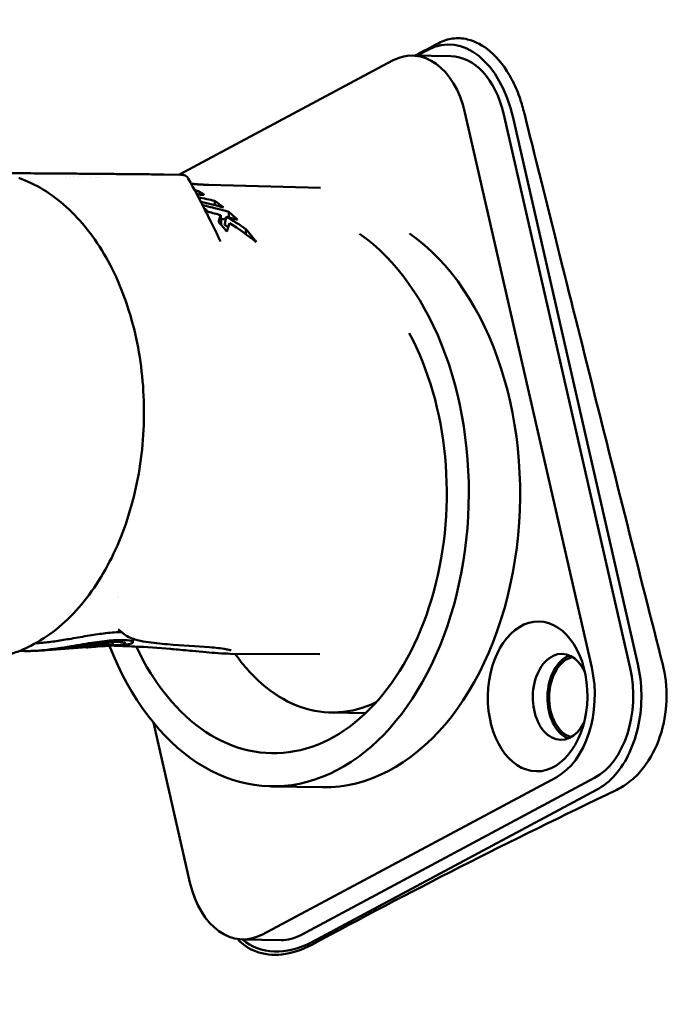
# Model space of a CAD drawing. Header units: millimetres. Extents: x 0 to 6049, y -120 to 1682.
# Tile 169 of 256: x 1322 to 1349, y 1365 to 1405. Entities that reach past the tile are written whole.
import ezdxf

# ---------------------------------------------------------------- set-up
doc = ezdxf.new("R2010")
doc.units = ezdxf.units.MM
doc.header["$LTSCALE"] = 2
doc.layers.add('Sichtbar (ISO)', color=7, linetype='Continuous', lineweight=50)

msp = doc.modelspace()

# ---------------------------------------------------------------- linework, layer by layer
at = {"layer": 'Sichtbar (ISO)'}
for p, q in [((1338.034, 1403.792), (1338.49, 1404.035)), ((1337.029, 1403.591), (1328.334, 1398.942)), ((1337.841, 1403.795), (1339.409, 1403.769)), ((1345.152, 1378.876), (1339.987, 1401.473)), ((1346.719, 1378.85), (1341.554, 1401.447)), ((1341.952, 1401.256), (1347.034, 1379.016)), ((1323.771, 1398.857), (1323.771, 1398.857)), ((1323.92, 1398.855), (1323.92, 1398.855)), ((1324.047, 1398.853), (1324.047, 1398.853)), ((1324.223, 1398.851), (1324.223, 1398.851)), ((1324.356, 1398.85), (1324.356, 1398.849)), ((1324.712, 1398.845), (1324.712, 1398.845)), ((1324.934, 1398.842), (1324.934, 1398.842)), ((1324.968, 1398.841), (1324.968, 1398.841)), ((1325.002, 1398.841), (1325.002, 1398.841)), ((1325.088, 1398.839), (1325.088, 1398.839)), ((1328.406, 1398.941), (1327.715, 1398.953)), ((1328.715, 1398.785), (1328.715, 1398.785)), ((1334.095, 1398.408), (1329.534, 1398.531)), ((1330.058, 1396.942), (1330.039, 1397.296)), ((1331.056, 1396.525), (1331.064, 1396.732)), ((1330.026, 1396.227), (1330.026, 1396.227)), ((1325.622, 1379.917), (1325.611, 1379.805)), ((1325.638, 1379.917), (1325.624, 1379.777)), ((1326.119, 1379.804), (1325.884, 1379.787)), ((1326.473, 1380.04), (1326.459, 1379.899)), ((1324.565, 1379.698), (1322.974, 1379.584)), ((1323.979, 1379.671), (1323.975, 1379.716)), ((1324.565, 1379.692), (1324.563, 1379.727)), ((1324.717, 1379.703), (1324.566, 1379.692)), ((1325.495, 1379.759), (1325.251, 1379.742)), ((1330.427, 1379.437), (1330.424, 1379.437)), ((1330.427, 1379.437), (1330.427, 1379.437)), ((1334.075, 1379.413), (1330.427, 1379.437)), ((1334.535, 1377.045), (1335.947, 1377.021)), ((1327.292, 1376.633), (1328.78, 1370.124)), ((1331.737, 1368.007), (1343.701, 1374.402)), ((1333.304, 1367.98), (1345.269, 1374.376)), ((1334.186, 1374), (1332.096, 1374.035)), ((1333.745, 1367.688), (1345.378, 1373.906)), ((1330.925, 1367.803), (1332.493, 1367.776))]:
    msp.add_line(p, q, dxfattribs=at)
for centre, major_axis, ratio, start_param, end_param in [((1337.783, 1400.295), (0.059, 3.5), 0.66535, 5.066877, 6.637673), ((1339.433, 1399.91), (-0.186, 4.338), 0.618535, 5.001342, 6.572138), ((1339.35, 1400.269), (0.059, 3.5), 0.66535, 5.066877, 6.283185), ((1327.58, 1398.954), (0.2, -0.002), 0.005631, 0.843703, 2.006738), ((1327.71, 1398.653), (0.005, 0.3), 0.720805, 0, 0.006843), ((1303.729, 1389.238), (41.294, -0.067), 0.270984, 0.888102, 0.908726), ((1307.43, 1389.484), (-37.707, 1.112), 0.290333, 4.07419, 4.104591), ((1477.818, 2337.1), (-116.385, -3453.047), 0.034992, 4.989037, 4.98909), ((1327.07, 1389.026), (-0.161, -9.7), 0.665325, 2.668836, 2.730885), ((1300.792, 1389.282), (42.462, -0.073), 0.26918, 0.800724, 0.835353), ((1326.1, 1389.043), (0.164, 9.786), 0.665342, 5.754409, 5.784256), ((1313.172, 1322.05), (0.417, 77.555), 0.893396, 6.043293, 6.05093), ((1455.776, 2204.156), (-98.008, -2917.002), 0.035041, 4.993777, 4.993859), ((1301.09, 1389.282), (41.307, -0.071), 0.26918, 0.788026, 0.79445), ((1314.161, 1326.473), (0.435, 72.995), 0.893432, 6.033072, 6.04046), ((1332.293, 1385.834), (-0.198, -11.798), 0.66535, 5.26427, 9.001976), ((1334.383, 1385.799), (-0.198, -11.798), 0.66535, 0, 2.727361), ((1332.293, 1385.834), (-0.175, -10.449), 0.66535, 5.347814, 8.555906), ((1332.293, 1385.834), (0.175, 10.449), 0.66535, 1.983255, 1.983257), ((1323.494, 1393.943), (-0.719, -14.277), 0.977039, 0.136959, 0.178521), ((1330.429, 1380.137), (-0.005, -0.7), 0.746609, 0.000026, 0.000063), ((1334.682, 1385.794), (-0.146, -8.749), 0.66535, 5.537005, 6.60291), ((1343.918, 1377.682), (-0.029, -1.75), 0.66535, 2.205043, 7.219735), ((1344.515, 1377.672), (0.029, 1.75), 0.66535, 0.259368, 2.882224), ((1344.515, 1377.672), (0.028, 1.65), 0.66535, 0.157938, 2.983919), ((1342.948, 1377.698), (-0.059, -3.5), 0.66535, 0.354488, 1.925284), ((1344.515, 1377.672), (-0.059, -3.5), 0.66535, 0.354488, 1.925284), ((1330.984, 1371.302), (-0.059, -3.5), 0.66535, 5.066877, 6.637673), ((1333.1, 1370.513), (2.018, 2.834), 0.747157, 3.065057, 4.125453), ((1332.551, 1371.276), (-0.059, -3.5), 0.66535, 0, 0.354488)]:
    msp.add_ellipse(centre, major_axis=major_axis, ratio=ratio, start_param=start_param, end_param=end_param, dxfattribs=at)
msp.add_ellipse((1342.948, 1377.698), major_axis=(0.051, 3.05), ratio=0.66535, dxfattribs=at)
for points, knots in [([(1376.007, 1463.945), (1342.275, 1459.002), (1336.018, 1457.962), (1331.907, 1454.14), (1329.813, 1446.353), (1321.839, 1411.706), (1319.123, 1399.753)], [0, 0, 0, 0, 0.214053, 0.4340864, 0.6541198, 0.8418018, 0.8418018, 0.8418018, 0.8418018]), ([(1319.336, 1399.681), (1319.788, 1401.671), (1320.291, 1403.879), (1322.115, 1411.854), (1323.473, 1417.752), (1326.7, 1431.683), (1329.749, 1444.772), (1331.247, 1450.285), (1331.751, 1452.098), (1333.326, 1454.869), (1334.052, 1455.646), (1335.647, 1456.886), (1336.595, 1457.339), (1338.221, 1457.923), (1339.223, 1458.194), (1342.132, 1458.723), (1342.719, 1458.825), (1343.778, 1459.007), (1344.481, 1459.127), (1348.928, 1459.855), (1354.257, 1460.67), (1365.473, 1462.362), (1372.294, 1463.382), (1375.952, 1463.928)], [1.292402, 1.292402, 1.292402, 1.292402, 1.452332, 1.452332, 1.811623, 1.811623, 2.355924, 2.355924, 2.615189, 2.615189, 2.804117, 2.804117, 3.021369, 3.021369, 3.205518, 3.205518, 3.245329, 3.245329, 3.307691, 3.307691, 3.6139, 3.6139, 3.853489, 3.853489, 3.853489, 3.853489]), ([(1323.657, 1460.257), (1323.657, 1458.746), (1323.661, 1456.471), (1323.543, 1453.232), (1323.335, 1450.776), (1322.977, 1448.622), (1322.527, 1446.787), (1321.86, 1444.798), (1320.781, 1442.493), (1319.539, 1440.434), (1318.071, 1438.261), (1314.314, 1433.155), (1310.178, 1427.652), (1306.252, 1422.367), (1304.669, 1420.214), (1303.336, 1418.312), (1302.225, 1416.55), (1301.347, 1414.862), (1300.755, 1413.231), (1300.409, 1411.495), (1300.253, 1409.811), (1300.153, 1407.314), (1300.157, 1405.467), (1300.157, 1404.095)], [0, 0, 0, 0, 0.072099, 0.108579, 0.154693, 0.189643, 0.212686, 0.244806, 0.289574, 0.333853, 0.359346, 0.414588, 0.635925, 0.687443, 0.728365, 0.763257, 0.798163, 0.827644, 0.853838, 0.880725, 0.911897, 0.934483, 1, 1, 1, 1]), ([(1327.18, 1453.703), (1324.582, 1439.355), (1324.434, 1438.147), (1320.229, 1413.433), (1318.915, 1405.77), (1317.924, 1399.986)], [0.000003, 0.000003, 0.000003, 0.000003, 4.374432, 4.374432, 7.520575, 7.520575, 7.520575, 7.520575]), ([(1347.271, 1444.97), (1348.555, 1439.622), (1349.836, 1434.285), (1351.115, 1428.958), (1352.394, 1423.63), (1353.67, 1418.314), (1354.944, 1413.008), (1355.001, 1412.767), (1355.059, 1412.526), (1355.117, 1412.285), (1356.333, 1407.222), (1357.546, 1402.168), (1358.757, 1397.124)], [0, 0, 0, 0, 0.333333, 0.333333, 0.333333, 0.666667, 0.666667, 0.666667, 0.681809, 0.681809, 0.681809, 1, 1, 1, 1]), ([(1319.116, 1399.755), (1321, 1408.062), (1323.263, 1417.875), (1326.393, 1431.406), (1327.198, 1434.882), (1327.925, 1437.963)], [0.811941, 0.811941, 0.811941, 0.811941, 1.709505, 1.709505, 2.314243, 2.314243, 2.314243, 2.314243]), ([(1338.919, 1404.305), (1339.102, 1404.402), (1339.292, 1404.463), (1339.688, 1404.516), (1339.891, 1404.504), (1340.414, 1404.379), (1340.725, 1404.211), (1341.349, 1403.679), (1341.647, 1403.293), (1342.011, 1402.61), (1342.117, 1402.368), (1342.276, 1401.925), (1342.335, 1401.729), (1342.385, 1401.528)], [0.000001, 0.000001, 0.000001, 0.000001, 0.0906113, 0.0906113, 0.1843259, 0.1843259, 0.3335714, 0.3335714, 0.5074891, 0.5074891, 0.5932451, 0.5932451, 0.6570525, 0.6570525, 0.6570525, 0.6570525]), ([(1342.385, 1401.528), (1342.477, 1401.161), (1343.229, 1398.147), (1344.112, 1394.615), (1344.66, 1392.427), (1346.069, 1386.81), (1347.116, 1382.648), (1348.044, 1378.999)], [0.000001, 0.000001, 0.000001, 0.000001, 0.1169075, 0.1169075, 0.1945369, 0.1945369, 0.3460431, 0.3460431, 0.3460431, 0.3460431]), ([(1327.496, 1398.956), (1327.243, 1398.959), (1326.992, 1398.961), (1326.744, 1398.963), (1326.505, 1398.966), (1326.269, 1398.968), (1326.036, 1398.97), (1325.809, 1398.972), (1325.585, 1398.974), (1325.365, 1398.976), (1325.14, 1398.978), (1324.92, 1398.98), (1324.704, 1398.982), (1324.462, 1398.984), (1324.226, 1398.986), (1323.996, 1398.988), (1323.741, 1398.99), (1323.494, 1398.992), (1323.257, 1398.994), (1323.023, 1398.996), (1322.799, 1398.997), (1322.583, 1398.999), (1322.391, 1399), (1322.205, 1399.001), (1322.027, 1399.002), (1321.866, 1399.003), (1321.711, 1399.004), (1321.562, 1399.005), (1321.456, 1399.005), (1321.352, 1399.006), (1321.252, 1399.006)], [0, 0, 0, 0, 0.0762239, 0.0762239, 0.0762239, 0.149784, 0.149784, 0.149784, 0.2214714, 0.2214714, 0.2214714, 0.2944848, 0.2944848, 0.2944848, 0.3764979, 0.3764979, 0.3764979, 0.4674531, 0.4674531, 0.4674531, 0.5568782, 0.5568782, 0.5568782, 0.6370002, 0.6370002, 0.6370002, 0.7096613, 0.7096613, 0.7096613, 0.761434, 0.761434, 0.761434, 0.761434]), ([(1321.804, 1398.812), (1322.496, 1398.568), (1323.152, 1398.166), (1324.36, 1397.079), (1324.907, 1396.381), (1325.826, 1394.762), (1326.196, 1393.837), (1326.716, 1391.859), (1326.866, 1390.807), (1326.935, 1388.684), (1326.852, 1387.613), (1326.463, 1385.556), (1326.156, 1384.571), (1325.343, 1382.785), (1324.837, 1381.983), (1323.671, 1380.655), (1323.013, 1380.126), (1322.036, 1379.625), (1321.76, 1379.511), (1321.479, 1379.423)], [1.795455, 1.795455, 1.795455, 1.795455, 2.102152, 2.102152, 2.422232, 2.422232, 2.748216, 2.748216, 3.074693, 3.074693, 3.400845, 3.400845, 3.727147, 3.727147, 4.053653, 4.053653, 4.377425, 4.377425, 4.500438, 4.500438, 4.500438, 4.500438]), ([(1328.406, 1398.941), (1328.422, 1398.941), (1328.435, 1398.941), (1328.45, 1398.94), (1328.454, 1398.94), (1328.459, 1398.94), (1328.461, 1398.94), (1328.464, 1398.94), (1328.466, 1398.94), (1328.469, 1398.94), (1328.471, 1398.939), (1328.475, 1398.939), (1328.478, 1398.939), (1328.484, 1398.938), (1328.487, 1398.938), (1328.497, 1398.937), (1328.503, 1398.936), (1328.524, 1398.932), (1328.538, 1398.928), (1328.579, 1398.913), (1328.605, 1398.9), (1328.654, 1398.865), (1328.677, 1398.841), (1328.703, 1398.806), (1328.709, 1398.796), (1328.715, 1398.785)], [0, 0, 0, 0, 0.00668121, 0.00668121, 0.00998768, 0.00998768, 0.01122616, 0.01122616, 0.01215765, 0.01215765, 0.01296707, 0.01296707, 0.0138773, 0.0138773, 0.01488808, 0.01488808, 0.01679402, 0.01679402, 0.02125805, 0.02125805, 0.02982433, 0.02982433, 0.03938229, 0.03938229, 0.04296407, 0.04296407, 0.04296407, 0.04296407]), ([(1328.831, 1398.575), (1328.864, 1398.572), (1328.896, 1398.569), (1328.979, 1398.561), (1329.029, 1398.557), (1329.13, 1398.55), (1329.18, 1398.547), (1329.281, 1398.541), (1329.331, 1398.538), (1329.433, 1398.534), (1329.483, 1398.532), (1329.534, 1398.531)], [4.65070737, 4.65070737, 4.65070737, 4.65070737, 4.65756441, 4.65756441, 4.66798387, 4.66798387, 4.67840333, 4.67840333, 4.68882279, 4.68882279, 4.69924224, 4.69924224, 4.69924224, 4.69924224]), ([(1329.053, 1398.166), (1329.054, 1398.165), (1329.055, 1398.165), (1329.057, 1398.165), (1329.074, 1398.16), (1329.091, 1398.155), (1329.107, 1398.151), (1329.124, 1398.146), (1329.14, 1398.142), (1329.155, 1398.139), (1329.162, 1398.137), (1329.17, 1398.136), (1329.177, 1398.134), (1329.184, 1398.133), (1329.191, 1398.131), (1329.197, 1398.13), (1329.21, 1398.128), (1329.223, 1398.125), (1329.234, 1398.124), (1329.245, 1398.122), (1329.256, 1398.121), (1329.266, 1398.12), (1329.271, 1398.119), (1329.275, 1398.119), (1329.28, 1398.119), (1329.284, 1398.118), (1329.289, 1398.118), (1329.293, 1398.118), (1329.301, 1398.118), (1329.308, 1398.118), (1329.315, 1398.118), (1329.321, 1398.119), (1329.326, 1398.12), (1329.331, 1398.121), (1329.335, 1398.123), (1329.338, 1398.125), (1329.34, 1398.127), (1329.342, 1398.129), (1329.343, 1398.132), (1329.342, 1398.135), (1329.342, 1398.138), (1329.341, 1398.141), (1329.338, 1398.145), (1329.336, 1398.148), (1329.333, 1398.152), (1329.328, 1398.156), (1329.324, 1398.16), (1329.318, 1398.164), (1329.312, 1398.169), (1329.306, 1398.173), (1329.298, 1398.178), (1329.29, 1398.182), (1329.282, 1398.187), (1329.273, 1398.191), (1329.263, 1398.196)], [0.3719693, 0.3719693, 0.3719693, 0.3719693, 0.375, 0.375, 0.375, 0.4166667, 0.4166667, 0.4166667, 0.4583333, 0.4583333, 0.4583333, 0.4791667, 0.4791667, 0.4791667, 0.5, 0.5, 0.5, 0.5416667, 0.5416667, 0.5416667, 0.5833333, 0.5833333, 0.5833333, 0.6041667, 0.6041667, 0.6041667, 0.625, 0.625, 0.625, 0.6666667, 0.6666667, 0.6666667, 0.7083333, 0.7083333, 0.7083333, 0.75, 0.75, 0.75, 0.7916667, 0.7916667, 0.7916667, 0.8333333, 0.8333333, 0.8333333, 0.875, 0.875, 0.875, 0.9166667, 0.9166667, 0.9166667, 0.9583333, 0.9583333, 0.9583333, 1, 1, 1, 1]), ([(1330.196, 1396.902), (1330.206, 1396.958), (1330.216, 1397.013), (1330.237, 1397.124), (1330.247, 1397.179), (1330.257, 1397.235)], [-0.03382799, -0.03382799, -0.03382799, -0.03382799, -0.01691441, -0.01691441, -0.00000113, -0.00000113, -0.00000113, -0.00000113]), ([(1325.999, 1380.316), (1325.819, 1380.316), (1325.598, 1380.301), (1325.139, 1380.248), (1324.914, 1380.214), (1324.439, 1380.137), (1324.191, 1380.093), (1323.943, 1380.049)], [0.9292116, 0.9292116, 0.9292116, 0.9292116, 1.019794, 1.019794, 1.0940483, 1.0940483, 1.1698693, 1.1698693, 1.1698693, 1.1698693]), ([(1325.93, 1380.376), (1325.895, 1380.406), (1325.87, 1380.418), (1325.862, 1380.422), (1325.862, 1380.422), (1325.862, 1380.422)], [0.00002515, 0.00002515, 0.00002515, 0.00002515, 0.03873022, 0.03873022, 0.04613205, 0.04613205, 0.04613205, 0.04613205]), ([(1329.583, 1379.699), (1329.051, 1379.733), (1328.461, 1379.768), (1327.579, 1379.845), (1327.282, 1379.873), (1326.838, 1379.944), (1326.689, 1379.973), (1326.379, 1380.068), (1326.204, 1380.137), (1326.042, 1380.278)], [0, 0, 0, 0, 0.3243652, 0.3243652, 0.4872493, 0.4872493, 0.5692378, 0.5692378, 0.6535607, 0.6535607, 0.6535607, 0.6535607]), ([(1323.943, 1380.049), (1323.738, 1380.013), (1323.533, 1379.98), (1323.139, 1379.922), (1322.949, 1379.898), (1322.67, 1379.871), (1322.572, 1379.862), (1322.48, 1379.857)], [0.0000015, 0.0000015, 0.0000015, 0.0000015, 0.0625392, 0.0625392, 0.1231361, 0.1231361, 0.1576948, 0.1576948, 0.1576948, 0.1576948]), ([(1323.642, 1379.666), (1323.837, 1379.694), (1324.035, 1379.725), (1324.427, 1379.785), (1324.618, 1379.813), (1325.057, 1379.872), (1325.29, 1379.897), (1325.69, 1379.923), (1325.85, 1379.923), (1326.078, 1379.902), (1326.141, 1379.882), (1326.158, 1379.839), (1326.112, 1379.817), (1325.924, 1379.787), (1325.792, 1379.779), (1325.624, 1379.779)], [0.0000016, 0.0000016, 0.0000016, 0.0000016, 0.0598764, 0.0598764, 0.1194987, 0.1194987, 0.2029305, 0.2029305, 0.2861711, 0.2861711, 0.3707708, 0.3707708, 0.4550624, 0.4550624, 0.5322202, 0.5322202, 0.5322202, 0.5322202]), ([(1326.119, 1379.804), (1326.2, 1379.81), (1326.267, 1379.819), (1326.426, 1379.852), (1326.472, 1379.883), (1326.44, 1379.943), (1326.362, 1379.971), (1326.091, 1380), (1325.903, 1380.001), (1325.442, 1379.969), (1325.174, 1379.937), (1324.598, 1379.852), (1324.28, 1379.797), (1323.941, 1379.74)], [0.6256918, 0.6256918, 0.6256918, 0.6256918, 0.6738729, 0.6738729, 0.7702059, 0.7702059, 0.8668015, 0.8668015, 0.9613371, 0.9613371, 1.0557082, 1.0557082, 1.1478396, 1.1478396, 1.1478396, 1.1478396]), ([(1324.118, 1379.679), (1324.246, 1379.693), (1324.372, 1379.707), (1324.612, 1379.732), (1324.724, 1379.742), (1324.926, 1379.758), (1325.015, 1379.764), (1325.164, 1379.769), (1325.222, 1379.769), (1325.264, 1379.768)], [0.000001, 0.000001, 0.000001, 0.000001, 0.0389118, 0.0389118, 0.0777223, 0.0777223, 0.1163146, 0.1163146, 0.1548924, 0.1548924, 0.1548924, 0.1548924]), ([(1325.607, 1379.806), (1325.57, 1379.813), (1325.506, 1379.817), (1325.331, 1379.817), (1325.22, 1379.813), (1324.959, 1379.794), (1324.811, 1379.779), (1324.492, 1379.744), (1324.322, 1379.722), (1324.149, 1379.701)], [0.000001, 0.000001, 0.000001, 0.000001, 0.0522447, 0.0522447, 0.10451, 0.10451, 0.1569988, 0.1569988, 0.2096314, 0.2096314, 0.2096314, 0.2096314]), ([(1325.621, 1379.776), (1325.623, 1379.777), (1325.624, 1379.777), (1325.623, 1379.778), (1325.622, 1379.778), (1325.614, 1379.778), (1325.606, 1379.778), (1325.583, 1379.777), (1325.568, 1379.776), (1325.534, 1379.773), (1325.516, 1379.771), (1325.476, 1379.768), (1325.456, 1379.766), (1325.417, 1379.761), (1325.398, 1379.759), (1325.365, 1379.755), (1325.351, 1379.754), (1325.334, 1379.752), (1325.329, 1379.751), (1325.321, 1379.75), (1325.319, 1379.749), (1325.317, 1379.749)], [0.000001, 0.000001, 0.000001, 0.000001, 0.00314873, 0.00314873, 0.0063113, 0.0063113, 0.01229435, 0.01229435, 0.01824431, 0.01824431, 0.02421756, 0.02421756, 0.03024039, 0.03024039, 0.0363273, 0.0363273, 0.04241202, 0.04241202, 0.04559347, 0.04559347, 0.04876052, 0.04876052, 0.04876052, 0.04876052]), ([(1325.489, 1379.781), (1325.509, 1379.783), (1325.527, 1379.786), (1325.561, 1379.791), (1325.575, 1379.794), (1325.599, 1379.799), (1325.605, 1379.801), (1325.612, 1379.805), (1325.611, 1379.806), (1325.607, 1379.806)], [0.000001, 0.000001, 0.000001, 0.000001, 0.00608427, 0.00608427, 0.01224806, 0.01224806, 0.01921599, 0.01921599, 0.02856117, 0.02856117, 0.02856117, 0.02856117]), ([(1325.495, 1379.759), (1325.503, 1379.76), (1325.511, 1379.76), (1325.519, 1379.761), (1325.537, 1379.763), (1325.552, 1379.764), (1325.567, 1379.766), (1325.59, 1379.769), (1325.608, 1379.773), (1325.621, 1379.776)], [0.7670333, 0.7670333, 0.7670333, 0.7670333, 0.8, 0.8, 0.8, 0.8753544, 0.8753544, 0.8753544, 1, 1, 1, 1]), ([(1323.941, 1379.74), (1323.751, 1379.708), (1323.562, 1379.678), (1323.195, 1379.626), (1323.017, 1379.603), (1322.562, 1379.557), (1322.32, 1379.544), (1322.028, 1379.546), (1321.938, 1379.551), (1321.86, 1379.56)], [0.000001, 0.000001, 0.000001, 0.000001, 0.0578016, 0.0578016, 0.1140351, 0.1140351, 0.2103195, 0.2103195, 0.2607967, 0.2607967, 0.2607967, 0.2607967]), ([(1322.599, 1379.558), (1322.578, 1379.557), (1322.556, 1379.556), (1322.513, 1379.554), (1322.491, 1379.553), (1322.447, 1379.552), (1322.426, 1379.551), (1322.382, 1379.55), (1322.361, 1379.549), (1322.317, 1379.548), (1322.296, 1379.547), (1322.274, 1379.547)], [4.67848121, 4.67848121, 4.67848121, 4.67848121, 4.68108783, 4.68108783, 4.68369444, 4.68369444, 4.68630106, 4.68630106, 4.68890767, 4.68890767, 4.69151429, 4.69151429, 4.69151429, 4.69151429]), ([(1322.599, 1379.558), (1322.711, 1379.563), (1322.822, 1379.571), (1323.211, 1379.605), (1323.474, 1379.642), (1323.642, 1379.666)], [0.2597903, 0.2597903, 0.2597903, 0.2597903, 0.3488547, 0.3488547, 0.605603, 0.605603, 0.605603, 0.605603]), ([(1324.149, 1379.701), (1324.141, 1379.7), (1324.13, 1379.698), (1324.107, 1379.695), (1324.097, 1379.694), (1324.068, 1379.689), (1324.05, 1379.686), (1324.019, 1379.681), (1324.006, 1379.679), (1323.988, 1379.674), (1323.982, 1379.673), (1323.977, 1379.67), (1323.979, 1379.67), (1323.99, 1379.669), (1323.999, 1379.669), (1324.024, 1379.671), (1324.039, 1379.672), (1324.066, 1379.674), (1324.076, 1379.675), (1324.096, 1379.677), (1324.107, 1379.678), (1324.118, 1379.679)], [0.000001, 0.000001, 0.000001, 0.000001, 0.00250931, 0.00250931, 0.00456459, 0.00456459, 0.00860409, 0.00860409, 0.01253114, 0.01253114, 0.01640927, 0.01640927, 0.02029253, 0.02029253, 0.0242021, 0.0242021, 0.02815808, 0.02815808, 0.03032459, 0.03032459, 0.03249019, 0.03249019, 0.03249019, 0.03249019]), ([(1324.687, 1379.703), (1324.679, 1379.703), (1324.668, 1379.702), (1324.647, 1379.7), (1324.638, 1379.699), (1324.613, 1379.697), (1324.599, 1379.695), (1324.578, 1379.694), (1324.571, 1379.693), (1324.565, 1379.692), (1324.564, 1379.692), (1324.566, 1379.692)], [0.000001, 0.000001, 0.000001, 0.000001, 0.00253294, 0.00253294, 0.00461663, 0.00461663, 0.00863949, 0.00863949, 0.01257488, 0.01257488, 0.01562671, 0.01562671, 0.01562671, 0.01562671]), ([(1324.717, 1379.703), (1324.718, 1379.703), (1324.72, 1379.703), (1324.732, 1379.704), (1324.742, 1379.705), (1324.753, 1379.706)], [0.030394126, 0.030394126, 0.030394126, 0.030394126, 0.03063733, 0.03063733, 0.032783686, 0.032783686, 0.032783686, 0.032783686]), ([(1325.101, 1379.736), (1325.154, 1379.737), (1325.198, 1379.738), (1325.272, 1379.743), (1325.3, 1379.746), (1325.317, 1379.749)], [-0.05799475, -0.05799475, -0.05799475, -0.05799475, -0.03000301, -0.03000301, -0.000001, -0.000001, -0.000001, -0.000001]), ([(1330.424, 1379.437), (1330.282, 1379.438), (1330.114, 1379.446), (1329.777, 1379.469), (1329.609, 1379.483), (1329.257, 1379.514), (1329.07, 1379.531), (1328.627, 1379.572), (1328.37, 1379.597), (1328.074, 1379.624), (1328.03, 1379.628), (1327.986, 1379.632)], [0, 0, 0, 0, 0.0587441, 0.0587441, 0.1097952, 0.1097952, 0.1653617, 0.1653617, 0.2444075, 0.2444075, 0.2582638, 0.2582638, 0.2582638, 0.2582638]), ([(1330.456, 1379.572), (1330.456, 1379.572), (1330.456, 1379.572), (1330.454, 1379.573), (1330.443, 1379.577), (1330.399, 1379.588), (1330.357, 1379.598), (1330.288, 1379.613), (1330.265, 1379.617), (1330.241, 1379.622)], [0.06583893, 0.06583893, 0.06583893, 0.06583893, 0.06868407, 0.06868407, 0.09204541, 0.09204541, 0.13382193, 0.13382193, 0.15261687, 0.15261687, 0.15261687, 0.15261687]), ([(1345.378, 1373.906), (1345.637, 1374.047), (1345.887, 1374.248), (1346.111, 1374.503), (1346.334, 1374.758), (1346.53, 1375.067), (1346.691, 1375.412), (1346.852, 1375.76), (1346.977, 1376.145), (1347.06, 1376.55), (1347.142, 1376.951), (1347.182, 1377.373), (1347.177, 1377.791), (1347.172, 1378.209), (1347.122, 1378.625), (1347.034, 1379.016)], [0, 0, 0, 0, 0.199625, 0.199625, 0.199625, 0.399234, 0.399234, 0.399234, 0.60045, 0.60045, 0.60045, 0.800063, 0.800063, 0.800063, 1, 1, 1, 1]), ([(1346.17, 1373.892), (1346.371, 1373.991), (1346.568, 1374.117), (1346.942, 1374.426), (1347.116, 1374.607), (1347.549, 1375.171), (1347.773, 1375.594), (1348.101, 1376.555), (1348.18, 1377.052), (1348.222, 1378.098), (1348.142, 1378.605), (1348.044, 1378.999)], [0.000001, 0.000001, 0.000001, 0.000001, 0.0869715, 0.0869715, 0.1762201, 0.1762201, 0.329228, 0.329228, 0.4917208, 0.4917208, 0.7016696, 0.7016696, 0.7016696, 0.7016696]), ([(1329.603, 1320.37), (1329.575, 1322.067), (1329.541, 1323.767), (1329.372, 1326.734), (1329.215, 1328.014), (1328.69, 1330.742), (1328.31, 1332.158), (1327.424, 1334.965), (1326.915, 1336.374), (1324.906, 1341.986), (1323.456, 1346.153), (1320.673, 1354.196), (1319.34, 1358.06), (1317.29, 1363.777), (1316.592, 1365.663), (1315.29, 1369.65), (1314.654, 1371.839), (1314.505, 1374.3)], [0, 0, 0, 0, 0.509456, 0.509456, 0.893962, 0.893962, 1.378909, 1.378909, 1.927841, 1.927841, 3.572663, 3.572663, 5.108423, 5.108423, 5.874936, 5.874936, 6.65478, 6.65478, 6.65478, 6.65478]), ([(1346.17, 1373.892), (1343.986, 1372.847), (1341.862, 1371.801), (1337.723, 1369.699), (1335.709, 1368.644), (1333.754, 1367.587)], [0.000001, 0.000001, 0.000001, 0.000001, 0.93868, 0.93868, 1.883, 1.883, 1.883, 1.883]), ([(1330.729, 1367.818), (1330.926, 1367.595), (1331.172, 1367.426), (1331.792, 1367.187), (1332.158, 1367.152), (1332.931, 1367.233), (1333.351, 1367.369), (1333.754, 1367.587)], [-0.5120411, -0.5120411, -0.5120411, -0.5120411, -0.3670497, -0.3670497, -0.1941622, -0.1941622, -0.000001, -0.000001, -0.000001, -0.000001])]:
    msp.add_open_spline(points, degree=3, knots=knots, dxfattribs=at)
for points in [[(1337.954, 1403.793), (1338.275, 1403.963), (1338.597, 1404.133), (1338.919, 1404.305)], [(1328.715, 1398.785), (1329.181, 1397.944), (1329.625, 1397.091), (1330.026, 1396.227)], [(1328.957, 1398.341), (1329.06, 1398.297), (1329.162, 1398.248), (1329.263, 1398.196)], [(1329.259, 1398.12), (1329.261, 1398.146), (1329.262, 1398.171), (1329.263, 1398.196)], [(1330.367, 1397.436), (1330.489, 1397.329), (1330.607, 1397.217), (1330.724, 1397.101)], [(1330.039, 1397.296), (1330.008, 1397.21), (1329.976, 1397.119), (1329.945, 1397.022)], [(1330.288, 1396.626), (1330.177, 1396.762), (1330.062, 1396.894), (1329.945, 1397.022)], [(1330.257, 1397.235), (1330.534, 1397.075), (1330.804, 1396.907), (1331.064, 1396.732)], [(1330.058, 1396.942), (1330.055, 1396.931), (1330.051, 1396.921), (1330.047, 1396.91)], [(1330.196, 1396.902), (1330.245, 1396.873), (1330.294, 1396.844), (1330.342, 1396.814)], [(1330.392, 1396.976), (1330.358, 1396.867), (1330.323, 1396.75), (1330.288, 1396.626)], [(1330.392, 1396.976), (1330.773, 1396.733), (1331.138, 1396.473), (1331.485, 1396.197)], [(1331.064, 1396.732), (1331.21, 1396.56), (1331.351, 1396.382), (1331.485, 1396.197)], [(1326.042, 1380.278), (1326.005, 1380.311), (1325.968, 1380.343), (1325.93, 1380.376)], [(1325.489, 1379.781), (1325.241, 1379.749), (1324.996, 1379.724), (1324.753, 1379.706)], [(1326.528, 1379.729), (1326.208, 1379.741), (1325.889, 1379.754), (1325.573, 1379.767)], [(1327.986, 1379.632), (1327.492, 1379.678), (1327.009, 1379.71), (1326.528, 1379.729)], [(1330.241, 1379.622), (1330.06, 1379.657), (1329.822, 1379.684), (1329.583, 1379.699)]]:
    msp.add_open_spline(points, degree=3, dxfattribs=at)

doc.saveas('drawing.dxf')
